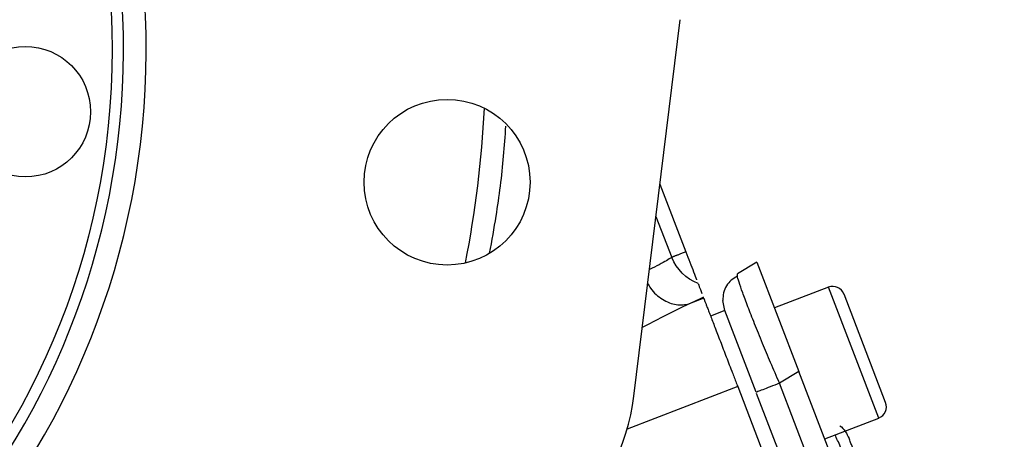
# Model space of a CAD drawing. Header units: inches. Extents: x 0.6 to 16.3, y 0.2 to 11.5.
# Tile 9 of 21: x 5.29 to 7.019, y 7.247 to 7.985. Entities that reach past the tile are written whole.
import ezdxf

# ---------------------------------------------------------------- set-up
doc = ezdxf.new("R2010")
doc.units = ezdxf.units.IN
doc.header["$MEASUREMENT"] = 0

msp = doc.modelspace()

# ---------------------------------------------------------------- linework, layer by layer
at = {"color": 7, "linetype": 'Continuous', "lineweight": 25}
for p, q in [((6.3684, 7.3233), (6.4497, 7.9854)), ((6.4142, 7.6959), (6.4598, 7.577)), ((6.5845, 7.559), (6.5504, 7.5385)), ((6.5845, 7.559), (6.6584, 7.3665)), ((6.5504, 7.5343), (6.5504, 7.5385)), ((6.71, 7.515), (6.6154, 7.4787)), ((6.4911, 7.4954), (6.4657, 7.4857)), ((6.528, 7.4737), (6.5246, 7.4915)), ((6.8106, 7.3123), (6.7375, 7.5028)), ((6.528, 7.4738), (6.5031, 7.4642)), ((6.5831, 7.3302), (6.528, 7.4738)), ((6.6584, 7.3665), (6.6242, 7.346)), ((7.0191, 6.427), (6.6584, 7.3665)), ((6.5508, 7.34), (6.9152, 6.3906)), ((6.9799, 6.4194), (6.6242, 7.346)), ((6.938, 6.4057), (6.5839, 7.3281)), ((6.7038, 7.2484), (6.7984, 7.2848))]:
    msp.add_line(p, q, dxfattribs=at)
at = {"color": 8, "linetype": 'Continuous', "lineweight": 25}
for p, q in [((6.4072, 7.6394), (6.4348, 7.5674)), ((6.7984, 7.2848), (6.71, 7.515)), ((6.5508, 7.34), (6.3566, 7.2655))]:
    msp.add_line(p, q, dxfattribs=at)
at = {"color": 7, "linetype": 'Continuous', "lineweight": 25}
for centre, radius in [((4.1379, 7.9332), 1.314), ((5.2994, 7.8235), 0.1147), ((6.0403, 7.6996), 0.1457)]:
    msp.add_circle(centre, radius, dxfattribs=at)
for centre, radius, start, end in [((4.1379, 7.9332), 1.374, 269.2674, 76.7326), ((4.1379, 7.9332), 1.334, 269.3048, 76.6952), ((6.7176, 7.4951), 0.0213, 21, 111), ((6.7907, 7.3047), 0.0213, 291, 21)]:
    msp.add_arc(centre, radius, start, end, dxfattribs=at)
at = {"color": 8, "linetype": 'Continuous', "lineweight": 25}
msp.add_arc((4.1379, 7.9332), 1.9709, 349.0135, 356.9865, dxfattribs=at)
at = {"color": 7, "linetype": 'Continuous', "lineweight": 25}
msp.add_ellipse((5.9974, 7.3693), major_axis=(0.3318, -0.1725), ratio=0.998439, start_param=5.926445, end_param=6.639926, dxfattribs=at)
at = {"color": 8, "linetype": 'Continuous', "lineweight": 25}
for points, knots in [([(6.1151, 7.575), (6.1191, 7.5967), (6.1294, 7.6534), (6.1388, 7.7281), (6.1424, 7.7806), (6.1436, 7.7982)], [0, 0, 0, 0, 0.290875, 0.763106, 1, 1, 1, 1]), ([(6.4348, 7.5674), (6.429, 7.5636), (6.4205, 7.558), (6.4018, 7.5489), (6.3957, 7.5459)], [0, 0, 0, 0, 0.6756755, 1, 1, 1, 1]), ([(6.6242, 7.346), (6.619, 7.3582), (6.6087, 7.382), (6.5964, 7.4114), (6.5872, 7.4339), (6.5782, 7.4562), (6.5683, 7.4814), (6.5589, 7.5065), (6.5531, 7.5237), (6.5504, 7.5329), (6.5504, 7.5343), (6.5504, 7.5343)], [0, 0, 0, 0, 0.139643, 0.273304, 0.347684, 0.421493, 0.567307, 0.713124, 0.861116, 0.99478, 1, 1, 1, 1]), ([(6.3927, 7.5215), (6.3943, 7.5186), (6.4008, 7.5068), (6.4186, 7.4925), (6.4429, 7.4819), (6.4581, 7.4844), (6.4657, 7.4857)], [0, 0, 0, 0, 0.096699, 0.397669, 0.69864, 1, 1, 1, 1]), ([(6.4657, 7.4857), (6.4504, 7.4784), (6.4242, 7.466), (6.3953, 7.4504), (6.3832, 7.4439)], [0, 0, 0, 0, 0.581536, 1, 1, 1, 1]), ([(6.77, 7.1131), (6.7636, 7.1352), (6.7506, 7.1797), (6.7329, 7.2315), (6.7248, 7.2489), (6.7217, 7.2553)], [0, 0, 0, 0, 0.3806373, 0.7689104, 1, 1, 1, 1])]:
    msp.add_open_spline(points, degree=3, knots=knots, dxfattribs=at)
at = {"color": 7, "linetype": 'Continuous', "lineweight": 25}
for points, knots in [([(6.4598, 7.577), (6.4587, 7.5766), (6.4565, 7.5757), (6.4534, 7.5745), (6.4505, 7.5734), (6.4478, 7.5724), (6.4453, 7.5714), (6.443, 7.5706), (6.4409, 7.5698), (6.4391, 7.569), (6.4374, 7.5684), (6.436, 7.5679), (6.4352, 7.5676), (6.4348, 7.5674)], [0, 0, 0, 0, 0.093026, 0.184956, 0.276005, 0.366399, 0.456365, 0.546133, 0.635932, 0.725989, 0.816528, 0.907806, 1, 1, 1, 1]), ([(6.4598, 7.577), (6.4622, 7.5709), (6.467, 7.5582), (6.4734, 7.5416), (6.4774, 7.5311), (6.4785, 7.5283), (6.4786, 7.5281)], [0, 0, 0, 0, 0.312587, 0.642598, 0.972608, 1, 1, 1, 1]), ([(6.5504, 7.5344), (6.5465, 7.5322), (6.539, 7.5279), (6.5307, 7.5176), (6.5253, 7.5054), (6.5248, 7.4961), (6.5245, 7.4915)], [0, 0, 0, 0, 0.252652, 0.503903, 0.753133, 1, 1, 1, 1]), ([(6.4812, 7.5213), (6.4826, 7.5176), (6.4851, 7.5112), (6.487, 7.5061), (6.4879, 7.5039)], [0, 0, 0, 0, 0.570336, 1, 1, 1, 1]), ([(6.4905, 7.4971), (6.489, 7.4964), (6.4859, 7.4949), (6.4811, 7.4927), (6.4761, 7.4904), (6.471, 7.4881), (6.4675, 7.4865), (6.4657, 7.4857)], [0, 0, 0, 0, 0.200149, 0.400088, 0.599953, 0.799879, 1, 1, 1, 1]), ([(6.4911, 7.4954), (6.4912, 7.4953), (6.4913, 7.4951), (6.4915, 7.4945), (6.4918, 7.4937), (6.4922, 7.4927), (6.4928, 7.4909), (6.4941, 7.4878), (6.4961, 7.4824), (6.4987, 7.4757), (6.5029, 7.4647), (6.5094, 7.4479), (6.5172, 7.4275), (6.5241, 7.4096), (6.5293, 7.3959), (6.5347, 7.3818), (6.5395, 7.3693), (6.5437, 7.3585), (6.5472, 7.3493), (6.5496, 7.3431), (6.5508, 7.34)], [0, 0, 0, 0, 0.023463, 0.046876, 0.070271, 0.093676, 0.117122, 0.178916, 0.240765, 0.304953, 0.369198, 0.500005, 0.630813, 0.695002, 0.759246, 0.821041, 0.882889, 0.921914, 0.960905, 1, 1, 1, 1]), ([(6.7301, 7.2712), (6.7301, 7.2712), (6.7341, 7.2688), (6.7403, 7.2613), (6.7444, 7.253), (6.7465, 7.2488)], [0, 0, 0, 0, 0.005601, 0.5028, 1, 1, 1, 1]), ([(6.7949, 7.1227), (6.7884, 7.1395), (6.7788, 7.1647), (6.7672, 7.1947), (6.7597, 7.2142), (6.7537, 7.2299), (6.7479, 7.2451), (6.747, 7.2473), (6.7465, 7.2488)], [0, 0, 0, 0, 0.250062, 0.37621, 0.5, 0.623853, 0.749938, 1, 1, 1, 1])]:
    msp.add_open_spline(points, degree=3, knots=knots, dxfattribs=at)
for points in [[(6.4812, 7.5213), (6.4605, 7.5293), (6.4432, 7.5466), (6.4349, 7.5674)], [(6.6242, 7.346), (6.6186, 7.3439), (6.6074, 7.3396), (6.5941, 7.3344), (6.5849, 7.3309), (6.5837, 7.3304), (6.5831, 7.3302)]]:
    msp.add_open_spline(points, degree=3, dxfattribs=at)

doc.saveas('drawing.dxf')
